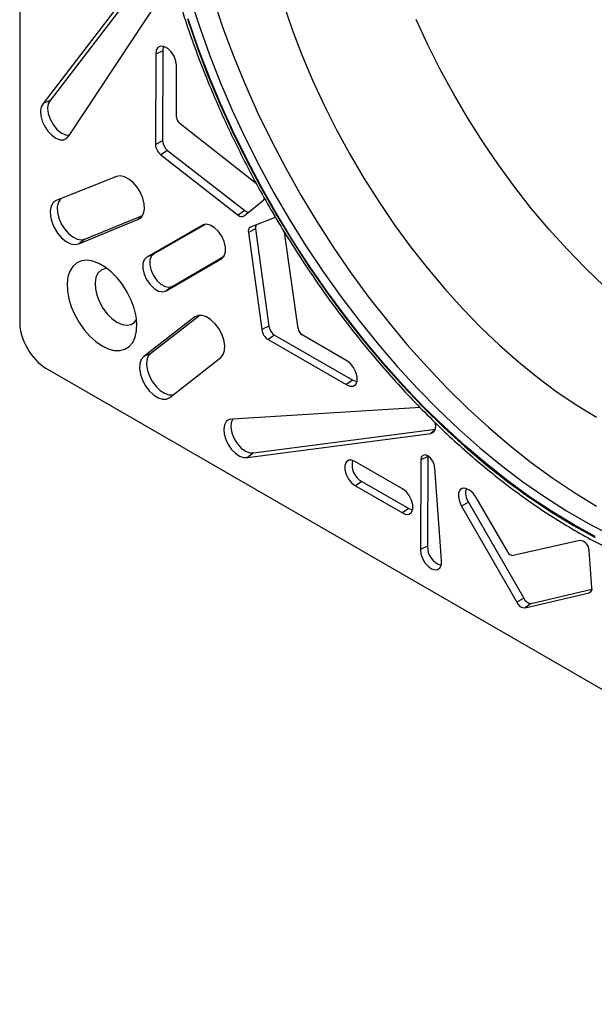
# Model space of a CAD drawing. Header units: inches. Extents: x 0.3 to 33.8, y 0.2 to 21.7.
# Tile 53 of 192: x 2.313 to 2.506, y 19.809 to 20.139. Entities that reach past the tile are written whole.
import ezdxf

# ---------------------------------------------------------------- set-up
doc = ezdxf.new("R2010")
doc.units = ezdxf.units.IN
doc.header["$MEASUREMENT"] = 0

msp = doc.modelspace()

# ---------------------------------------------------------------- linework, layer by layer
at = {"color": 7, "linetype": 'Continuous', "lineweight": 25}
for p, q in [((2.312930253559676, 20.4649974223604), (2.312930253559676, 20.03773566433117)), ((2.358627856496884, 20.16064796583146), (2.320845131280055, 20.11130297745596)), ((2.360677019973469, 20.16128684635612), (2.323215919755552, 20.11236190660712)), ((2.32950534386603, 20.10060523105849), (2.364451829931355, 20.15329977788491)), ((2.361032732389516, 20.12905624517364), (2.358629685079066, 20.12788628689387)), ((2.361032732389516, 20.12905624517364), (2.360963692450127, 20.0987391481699)), ((2.358629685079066, 20.12788628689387), (2.358560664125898, 20.09757752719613)), ((2.365668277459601, 20.10674222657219), (2.365631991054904, 20.12403763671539)), ((2.323215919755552, 20.11236190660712), (2.320845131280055, 20.11130297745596)), ((2.392551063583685, 20.08429412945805), (2.366832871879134, 20.10446643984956)), ((2.360963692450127, 20.0987391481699), (2.358560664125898, 20.09757752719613)), ((2.362636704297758, 20.09555445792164), (2.360398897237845, 20.09407409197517)), ((2.360398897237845, 20.09407409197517), (2.386392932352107, 20.07386247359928)), ((2.362636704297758, 20.09555445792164), (2.3886370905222, 20.07533790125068)), ((2.345439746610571, 20.08682584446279), (2.325192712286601, 20.07874146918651)), ((2.388315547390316, 20.07355369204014), (2.394966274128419, 20.07895229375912)), ((2.334842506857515, 20.0657402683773), (2.354228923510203, 20.07371662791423)), ((2.353896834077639, 20.07325093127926), (2.352851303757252, 20.07248945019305)), ((2.3886370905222, 20.07533790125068), (2.386392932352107, 20.07386247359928)), ((2.39847180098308, 20.07288054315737), (2.390471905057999, 20.06981877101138)), ((2.332759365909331, 20.06422281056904), (2.352851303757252, 20.07248945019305)), ((2.374415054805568, 20.07046339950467), (2.355607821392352, 20.05973486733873)), ((2.37545295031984, 20.07075582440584), (2.357953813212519, 20.06077349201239)), ((2.374815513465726, 20.0706406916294), (2.374415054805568, 20.07046339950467)), ((2.392178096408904, 20.06920469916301), (2.389778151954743, 20.06799910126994)), ((2.389778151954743, 20.06799910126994), (2.394286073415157, 20.03537978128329)), ((2.392178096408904, 20.06920469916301), (2.396687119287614, 20.03657740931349)), ((2.406502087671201, 20.03575734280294), (2.401892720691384, 20.06810114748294)), ((2.334842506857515, 20.0657402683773), (2.332759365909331, 20.06422281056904)), ((2.357953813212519, 20.06077349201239), (2.355607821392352, 20.05973486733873)), ((2.364226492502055, 20.04990890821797), (2.381617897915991, 20.06007499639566)), ((2.381199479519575, 20.05958094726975), (2.380846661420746, 20.05932353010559)), ((2.362153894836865, 20.04839673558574), (2.380846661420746, 20.05932353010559)), ((2.364226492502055, 20.04990890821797), (2.362153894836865, 20.04839673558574)), ((2.373573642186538, 20.04021264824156), (2.356973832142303, 20.02740768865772)), ((2.373004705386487, 20.0401580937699), (2.37182105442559, 20.039632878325)), ((2.37182105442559, 20.039632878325), (2.354617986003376, 20.02636257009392)), ((2.396687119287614, 20.03657740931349), (2.394286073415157, 20.03537978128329)), ((2.398608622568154, 20.03353621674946), (2.396401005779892, 20.03203613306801)), ((2.398608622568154, 20.03353621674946), (2.424897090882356, 20.01843993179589)), ((2.422849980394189, 20.02493317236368), (2.407890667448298, 20.03361090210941)), ((2.396401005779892, 20.03203613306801), (2.422682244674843, 20.01694399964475)), ((2.356973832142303, 20.02740768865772), (2.354617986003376, 20.02636257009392)), ((2.363408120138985, 20.01255044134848), (2.380530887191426, 20.02604620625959)), ((2.321767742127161, 20.0224286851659), (2.691767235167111, 19.80883252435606)), ((2.424897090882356, 20.01843993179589), (2.422682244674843, 20.01694399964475)), ((2.447600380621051, 20.00928226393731), (2.384497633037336, 20.00535579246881)), ((2.38943224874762, 19.9925066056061), (2.451052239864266, 20.00056423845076)), ((2.391534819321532, 19.99403010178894), (2.452629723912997, 20.00201907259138)), ((2.452317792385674, 20.00147826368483), (2.451052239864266, 20.00056423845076)), ((2.391534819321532, 19.99403010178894), (2.38943224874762, 19.9925066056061)), ((2.441531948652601, 19.98192671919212), (2.42582733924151, 19.99102590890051)), ((2.447699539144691, 19.99161138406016), (2.447586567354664, 19.96152444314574)), ((2.450102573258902, 19.99277519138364), (2.447699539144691, 19.99161138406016)), ((2.450102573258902, 19.99277519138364), (2.449989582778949, 19.96268327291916)), ((2.450108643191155, 19.99296562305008), (2.450102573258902, 19.99277519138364)), ((2.454629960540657, 19.95795401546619), (2.452443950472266, 19.98890137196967)), ((2.427937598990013, 19.98440918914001), (2.425729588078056, 19.98290933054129)), ((2.427937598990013, 19.98440918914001), (2.443740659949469, 19.97531873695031)), ((2.425729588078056, 19.98290933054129), (2.441529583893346, 19.97382064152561)), ((2.463777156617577, 19.97742135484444), (2.461433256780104, 19.9760624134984)), ((2.463777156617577, 19.97742135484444), (2.482306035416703, 19.94522496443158)), ((2.476911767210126, 19.96075181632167), (2.466308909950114, 19.979057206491)), ((2.443740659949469, 19.97531873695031), (2.441529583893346, 19.97382064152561)), ((2.461433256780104, 19.9760624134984), (2.479955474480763, 19.94387759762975)), ((2.501177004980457, 19.9646094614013), (2.478717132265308, 19.9595267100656)), ((2.449989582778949, 19.96268327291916), (2.447586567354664, 19.96152444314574)), ((2.505242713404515, 19.94866599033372), (2.504288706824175, 19.96117955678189)), ((2.484846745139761, 19.94344351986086), (2.505245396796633, 19.94826690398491)), ((2.504974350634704, 19.94749912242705), (2.50431354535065, 19.94702031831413)), ((2.482306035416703, 19.94522496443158), (2.479955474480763, 19.94387759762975)), ((2.482749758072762, 19.9419214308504), (2.50431354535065, 19.94702031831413)), ((2.484846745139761, 19.94344351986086), (2.482749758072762, 19.9419214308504))]:
    msp.add_line(p, q, dxfattribs=at)
at = {"color": 7, "linetype": 'Continuous', "lineweight": 25, "flags": 128}
for points in [[(2.37015305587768, 20.14694458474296), (2.373205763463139, 20.13746328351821), (2.376601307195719, 20.12797744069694), (2.38033053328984, 20.11851262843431), (2.384383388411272, 20.10909436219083), (2.388748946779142, 20.09974803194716), (2.393415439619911, 20.09049883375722), (2.398370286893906, 20.08137170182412), (2.403600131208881, 20.07239124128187), (2.409090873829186, 20.06358166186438), (2.414827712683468, 20.05496671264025), (2.420795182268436, 20.04656961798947), (2.426977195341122, 20.03841301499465), (2.433357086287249, 20.03051889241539), (2.439917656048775, 20.02290853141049), (2.446641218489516, 20.01560244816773), (2.453509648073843, 20.00862033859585), (2.460504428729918, 20.00198102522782), (2.467606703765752, 19.99570240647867), (2.474797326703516, 19.9898014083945), (2.482056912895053, 19.98429393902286), (2.48936589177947, 19.97919484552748), (2.496704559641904, 19.9745178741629), (2.504053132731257, 19.97027563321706), (2.511391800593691, 19.96647955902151)], [(2.378126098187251, 20.14588912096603), (2.381348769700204, 20.13640982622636), (2.384909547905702, 20.12693877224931), (2.388798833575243, 20.11750149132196), (2.393006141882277, 20.1081234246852), (2.39752013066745, 20.09882985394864), (2.402328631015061, 20.08964583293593), (2.407418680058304, 20.080596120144), (2.412776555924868, 20.07170511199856), (2.418387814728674, 20.06299677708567), (2.424237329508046, 20.05449459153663), (2.43030933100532, 20.04622147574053), (2.436587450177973, 20.03819973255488), (2.443054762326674, 20.03045098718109), (2.449693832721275, 20.02299612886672), (2.456486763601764, 20.01585525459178), (2.463415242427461, 20.00904761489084), (2.470460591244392, 20.00259156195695), (2.477603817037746, 19.99650450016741), (2.484825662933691, 19.99080283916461), (2.492106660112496, 19.98550194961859), (2.499427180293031, 19.98061612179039), (2.506767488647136, 19.97615852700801)], [(2.40160315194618, 20.14471702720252), (2.404516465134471, 20.13619279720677), (2.407763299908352, 20.12767924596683), (2.411333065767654, 20.11920414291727), (2.415214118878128, 20.11079513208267), (2.419393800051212, 20.10247964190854), (2.423858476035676, 20.09428479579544), (2.428593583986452, 20.08623732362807), (2.433583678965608, 20.07836347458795), (2.438812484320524, 20.07068893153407), (2.444262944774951, 20.06323872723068), (2.449917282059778, 20.05603716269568), (2.455757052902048, 20.04910772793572), (2.461763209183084, 20.0424730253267), (2.46791616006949, 20.03615469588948), (2.474195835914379, 20.03017334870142), (2.48058175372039, 20.02454849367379), (2.487053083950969, 20.01929847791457), (2.493588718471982, 20.01444042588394), (2.500167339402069, 20.00999018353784), (2.506767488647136, 20.00596226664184)], [(2.369279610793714, 20.13974979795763), (2.372576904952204, 20.13022857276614), (2.376209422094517, 20.12071993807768), (2.380167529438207, 20.11124910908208), (2.384440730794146, 20.10184120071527), (2.389017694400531, 20.09252116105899), (2.393886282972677, 20.08331370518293), (2.399033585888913, 20.07424324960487), (2.404445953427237, 20.06533384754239), (2.410109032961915, 20.05660912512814), (2.416007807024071, 20.04809221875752), (2.422126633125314, 20.03980571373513), (2.428449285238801, 20.03177158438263), (2.43495899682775, 20.02401113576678), (2.441638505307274, 20.01654494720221), (2.44847009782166, 20.00939281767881), (2.455435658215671, 20.00257371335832), (2.462516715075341, 19.99610571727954), (2.469694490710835, 19.99000598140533), (2.476949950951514, 19.98429068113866), (2.484263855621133, 19.97897497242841), (2.491616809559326, 19.97407295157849), (2.498989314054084, 19.96959761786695)], [(2.498989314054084, 19.96990667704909), (2.491630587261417, 19.97437364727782), (2.484291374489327, 19.97926650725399), (2.476991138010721, 19.98457228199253), (2.469749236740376, 19.99027690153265), (2.462584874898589, 19.99636523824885), (2.455517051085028, 20.00282114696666), (2.448564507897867, 20.00962750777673), (2.441745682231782, 20.01676627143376), (2.435078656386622, 20.02421850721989), (2.428581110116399, 20.03196445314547), (2.422270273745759, 20.03998356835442), (2.416162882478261, 20.04825458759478), (2.410275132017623, 20.05675557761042), (2.404622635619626, 20.06546399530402), (2.399220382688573, 20.07435674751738), (2.394082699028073, 20.08341025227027), (2.389223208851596, 20.09260050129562), (2.384654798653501, 20.10190312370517), (2.380389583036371, 20.1112934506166), (2.376438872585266, 20.12074658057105), (2.372813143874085, 20.13023744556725), (2.369522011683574, 20.13974087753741)], [(2.542122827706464, 20.025659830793), (2.535487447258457, 20.02970924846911), (2.528873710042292, 20.03418324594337), (2.522303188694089, 20.03906722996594), (2.515797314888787, 20.0443452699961), (2.509377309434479, 20.05000015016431), (2.503064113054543, 20.05601342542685), (2.49687831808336, 20.06236548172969), (2.490840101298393, 20.06903559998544), (2.484969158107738, 20.07600202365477), (2.479284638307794, 20.08324202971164), (2.473805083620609, 20.09073200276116), (2.468548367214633, 20.09844751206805), (2.463531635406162, 20.10636339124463), (2.458771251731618, 20.11445382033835), (2.454282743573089, 20.12269241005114), (2.450080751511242, 20.13105228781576), (2.446178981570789, 20.13950618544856)], [(2.365631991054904, 20.12403763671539), (2.365420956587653, 20.12557121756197), (2.364797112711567, 20.12716968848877), (2.363838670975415, 20.12863264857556), (2.362665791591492, 20.12977668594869), (2.361425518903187, 20.13045837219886), (2.360273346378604, 20.13059224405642), (2.359353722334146, 20.13016151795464), (2.358781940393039, 20.12922019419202), (2.358629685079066, 20.12788628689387)], [(2.36124542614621, 20.13051401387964), (2.36117486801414, 20.13031860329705), (2.361032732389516, 20.12905624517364)], [(2.320845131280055, 20.11130297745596), (2.320196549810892, 20.11025080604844), (2.319913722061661, 20.10883628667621), (2.320018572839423, 20.10716907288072), (2.320502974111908, 20.10537840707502), (2.321329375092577, 20.103603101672), (2.322433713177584, 20.10198077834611), (2.323730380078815, 20.10063719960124), (2.325118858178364, 20.09967651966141), (2.32649151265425, 20.09917321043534), (2.327741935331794, 20.09916628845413), (2.3287731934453, 20.09965629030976), (2.32950534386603, 20.10060523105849)], [(2.323215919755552, 20.11236190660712), (2.322550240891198, 20.11124055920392), (2.322306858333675, 20.109714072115), (2.322508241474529, 20.10792337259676), (2.323135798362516, 20.10603378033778), (2.324131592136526, 20.10421974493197), (2.325403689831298, 20.10264874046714), (2.326834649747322, 20.10146580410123), (2.328292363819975, 20.10078014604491), (2.329530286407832, 20.10064284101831)], [(2.352851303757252, 20.07248945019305), (2.353846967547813, 20.07319436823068), (2.354522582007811, 20.07433761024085), (2.354832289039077, 20.07584157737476), (2.354755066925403, 20.07760418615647), (2.354296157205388, 20.07950579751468), (2.353486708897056, 20.0814173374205), (2.352381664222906, 20.08320905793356), (2.351056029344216, 20.08475934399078), (2.349599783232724, 20.08596296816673), (2.348111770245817, 20.08673823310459), (2.346692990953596, 20.08703251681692), (2.345439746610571, 20.08682584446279)], [(2.326912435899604, 20.07942813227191), (2.326538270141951, 20.07908725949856), (2.325866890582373, 20.07796275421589), (2.325559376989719, 20.07647854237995), (2.325636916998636, 20.07473688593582), (2.326094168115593, 20.07285778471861), (2.326899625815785, 20.07097070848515), (2.327997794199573, 20.06920567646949), (2.329313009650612, 20.0676842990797), (2.330754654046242, 20.06651139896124), (2.332223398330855, 20.06576778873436), (2.333618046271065, 20.06550470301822), (2.334842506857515, 20.0657402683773)], [(2.325192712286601, 20.07874146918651), (2.324169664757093, 20.078030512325), (2.323475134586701, 20.07686734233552), (2.323156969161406, 20.07533209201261), (2.323237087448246, 20.07353052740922), (2.32370996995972, 20.07158676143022), (2.324543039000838, 20.06963470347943), (2.32567890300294, 20.06780883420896), (2.327039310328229, 20.06623494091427), (2.328530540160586, 20.06502145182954), (2.330049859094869, 20.06425196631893), (2.331492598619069, 20.06397949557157), (2.332759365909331, 20.06422281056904)], [(2.394966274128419, 20.07895229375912), (2.395242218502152, 20.07929718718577), (2.39526878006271, 20.07935145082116)], [(2.399000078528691, 20.07293978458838), (2.398908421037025, 20.07294713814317), (2.39847180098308, 20.07288054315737)], [(2.380846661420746, 20.05932353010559), (2.381678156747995, 20.06017288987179), (2.382114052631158, 20.06148195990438), (2.382111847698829, 20.06312310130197), (2.381671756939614, 20.06493629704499), (2.380836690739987, 20.06674475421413), (2.3796880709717, 20.06837214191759), (2.378337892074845, 20.06965978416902), (2.376917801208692, 20.07048213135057), (2.375566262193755, 20.07075900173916), (2.374415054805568, 20.07046339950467)], [(2.355607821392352, 20.05973486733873), (2.354751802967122, 20.0588761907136), (2.354300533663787, 20.05754429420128), (2.354298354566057, 20.05587004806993), (2.354745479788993, 20.05401796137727), (2.355597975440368, 20.0521700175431), (2.356772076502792, 20.05050779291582), (2.358152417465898, 20.04919461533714), (2.359603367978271, 20.04835951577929), (2.360982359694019, 20.04808454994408), (2.362153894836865, 20.04839673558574)], [(2.357953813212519, 20.06077349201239), (2.357133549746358, 20.05995067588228), (2.356701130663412, 20.05867440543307), (2.356699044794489, 20.05707008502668), (2.357127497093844, 20.05529535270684), (2.357944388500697, 20.05352459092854), (2.359069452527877, 20.05193179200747), (2.360392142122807, 20.05067346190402), (2.361782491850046, 20.04987324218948), (2.363103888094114, 20.04960976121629), (2.364226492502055, 20.04990890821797)], [(2.340597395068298, 20.02995297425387), (2.342693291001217, 20.02896086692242), (2.344721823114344, 20.02843630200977), (2.34661779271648, 20.02839613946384), (2.348320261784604, 20.02884167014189), (2.349774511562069, 20.02975857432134), (2.350933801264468, 20.03111738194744), (2.3517608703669, 20.03287441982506), (2.352229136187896, 20.03497321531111), (2.352323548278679, 20.03734631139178), (2.35204107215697, 20.03991743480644), (2.351390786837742, 20.04260394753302), (2.350393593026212, 20.04531950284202), (2.349081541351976, 20.04797682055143), (2.347496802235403, 20.05049049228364), (2.345690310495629, 20.05277972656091), (2.343720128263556, 20.05477094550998), (2.341649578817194, 20.05640014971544), (2.339545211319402, 20.05761497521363), (2.337474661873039, 20.05837637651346), (2.335504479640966, 20.05865988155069), (2.333697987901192, 20.05845637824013), (2.33211324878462, 20.05777240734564), (2.330801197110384, 20.05662995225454), (2.329804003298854, 20.05506573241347), (2.329153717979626, 20.05313002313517), (2.328871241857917, 20.05088503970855), (2.3289656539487, 20.04840293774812), (2.329433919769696, 20.04576349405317), (2.330260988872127, 20.04305154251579), (2.331420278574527, 20.04035424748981), (2.332874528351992, 20.03775830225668), (2.334576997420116, 20.03534714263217), (2.336472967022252, 20.0331982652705), (2.338501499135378, 20.03138073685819), (2.340597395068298, 20.02995297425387)], [(2.342316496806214, 20.05592355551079), (2.341571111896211, 20.05585717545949), (2.340260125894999, 20.05534369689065), (2.339238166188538, 20.05434848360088), (2.338560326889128, 20.05292518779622), (2.338263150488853, 20.05115053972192), (2.338362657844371, 20.04912021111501), (2.338853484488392, 20.04694365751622), (2.339709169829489, 20.04473821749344), (2.340883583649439, 20.04262278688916), (2.342313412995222, 20.04071140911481), (2.34392157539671, 20.03910712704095), (2.345621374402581, 20.03789642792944)], [(2.380530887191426, 20.02604620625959), (2.381336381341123, 20.02702840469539), (2.381790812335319, 20.02840442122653), (2.381863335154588, 20.03008085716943), (2.381549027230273, 20.03194392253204), (2.380869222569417, 20.03386715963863), (2.379870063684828, 20.03572002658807), (2.378619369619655, 20.03737675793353), (2.377202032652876, 20.03872490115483), (2.375714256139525, 20.03967294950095), (2.374257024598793, 20.04015655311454), (2.372929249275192, 20.04014288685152), (2.37182105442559, 20.039632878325)], [(2.345621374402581, 20.03789642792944), (2.347321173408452, 20.03714458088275), (2.348929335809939, 20.03689211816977), (2.350359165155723, 20.03715265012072), (2.351533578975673, 20.03791213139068), (2.352209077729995, 20.03878724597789)], [(2.356973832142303, 20.02740768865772), (2.356157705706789, 20.02646486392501), (2.355688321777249, 20.02512534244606), (2.355598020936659, 20.02348141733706), (2.355893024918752, 20.0216463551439), (2.356553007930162, 20.01974659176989), (2.357532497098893, 20.01791302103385), (2.358764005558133, 20.01627197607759), (2.360162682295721, 20.01493652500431), (2.361632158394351, 20.01399868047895), (2.36307118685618, 20.01352306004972), (2.364380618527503, 20.01354243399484), (2.364860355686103, 20.01369505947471)], [(2.354617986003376, 20.02636257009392), (2.353773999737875, 20.02538697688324), (2.353288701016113, 20.0240011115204), (2.353195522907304, 20.0223004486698), (2.353500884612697, 20.02040214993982), (2.354183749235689, 20.0184369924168), (2.355197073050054, 20.01654035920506), (2.356471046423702, 20.01484291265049), (2.357917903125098, 20.01346159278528), (2.359437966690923, 20.01249156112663), (2.36092651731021, 20.01199964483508), (2.362281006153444, 20.01201973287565), (2.363408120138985, 20.01255044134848)], [(2.422682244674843, 20.01694399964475), (2.423913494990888, 20.01640903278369), (2.425014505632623, 20.01643370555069), (2.425847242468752, 20.01701492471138), (2.426307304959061, 20.01807982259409), (2.426337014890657, 20.01949489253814), (2.42593264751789, 20.02108272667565), (2.42514489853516, 20.02264425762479), (2.424072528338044, 20.02398371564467), (2.422849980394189, 20.02493317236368)], [(2.424897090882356, 20.01843993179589), (2.426061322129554, 20.01793196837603), (2.426265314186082, 20.01789546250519)], [(2.384497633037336, 20.00535579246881), (2.383309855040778, 20.00519602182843), (2.382369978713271, 20.00454774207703), (2.381750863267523, 20.00346120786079), (2.381500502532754, 20.00202064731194), (2.381638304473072, 20.00033773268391), (2.382153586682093, 19.9985429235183), (2.383006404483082, 19.99677535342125), (2.38413064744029, 19.9951720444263), (2.385439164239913, 19.99385728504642), (2.386830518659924, 19.99293299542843), (2.388196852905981, 19.99247082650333), (2.38943224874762, 19.9925066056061)], [(2.384543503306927, 20.00535864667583), (2.384043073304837, 20.00421708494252), (2.383908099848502, 20.00261168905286), (2.384217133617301, 20.00078086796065), (2.38494164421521, 19.9988936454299), (2.386014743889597, 19.99712425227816), (2.387337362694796, 19.99563604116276), (2.388787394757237, 19.9945664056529), (2.390230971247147, 19.99401409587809), (2.391534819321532, 19.99403010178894)], [(2.451052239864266, 20.00056423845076), (2.451959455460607, 20.00092049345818), (2.452548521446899, 20.00176751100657), (2.452747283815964, 20.00300154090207), (2.452602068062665, 20.00418969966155)], [(2.42582733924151, 19.99102590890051), (2.42458622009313, 19.99154832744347), (2.42348125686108, 19.99150531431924), (2.422650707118, 19.99090225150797), (2.422198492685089, 19.98981459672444), (2.422181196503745, 19.98837844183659), (2.422600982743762, 19.98677348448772), (2.423405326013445, 19.98520054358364), (2.424493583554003, 19.98385643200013), (2.425729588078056, 19.98290933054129)], [(2.452443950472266, 19.98890137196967), (2.452256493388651, 19.99005416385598), (2.451737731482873, 19.99123632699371), (2.450966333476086, 19.99226858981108), (2.450059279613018, 19.9929944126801), (2.44915412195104, 19.99330372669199), (2.448388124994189, 19.99314962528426), (2.447877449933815, 19.99255547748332), (2.447699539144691, 19.99161138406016)], [(2.441529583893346, 19.97382064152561), (2.442744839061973, 19.97334636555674), (2.443817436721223, 19.97342493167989), (2.444615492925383, 19.9740466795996), (2.445040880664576, 19.97513516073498), (2.445041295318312, 19.97655653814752), (2.444616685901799, 19.97813604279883), (2.443819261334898, 19.97967946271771), (2.44274707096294, 19.98099702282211), (2.441531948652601, 19.98192671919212)], [(2.466308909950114, 19.979057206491), (2.465301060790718, 19.98046222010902), (2.464108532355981, 19.98151912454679), (2.462879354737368, 19.98209672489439), (2.461766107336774, 19.98212332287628), (2.460906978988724, 19.98159561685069), (2.46040861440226, 19.98057911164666), (2.460332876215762, 19.97919998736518), (2.460689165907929, 19.97762943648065), (2.461433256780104, 19.9760624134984)], [(2.443740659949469, 19.97531873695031), (2.444889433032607, 19.974869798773), (2.444981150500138, 19.97485564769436)], [(2.50634804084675, 19.96587744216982), (2.498989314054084, 19.96990667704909)], [(2.498989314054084, 19.96959761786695), (2.506361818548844, 19.96556083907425)], [(2.447586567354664, 19.96152444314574), (2.447734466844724, 19.96008528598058), (2.448259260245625, 19.95855977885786), (2.449102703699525, 19.9571172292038), (2.450171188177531, 19.9559177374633), (2.451346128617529, 19.95509442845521), (2.452497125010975, 19.95473867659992), (2.453496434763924, 19.95488996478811), (2.454233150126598, 19.95553150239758), (2.454625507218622, 19.95659208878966), (2.454629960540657, 19.95795401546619)]]:
    msp.add_lwpolyline(points, dxfattribs=at)
at = {"color": 7, "linetype": 'Continuous', "lineweight": 25}
for centre, radius, start, end in [((2.368794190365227, 20.10690598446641), 0.00313019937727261, 182.9988253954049, 231.2017937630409), ((2.363149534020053, 20.09775130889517), 0.004592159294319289, 182.1687697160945, 233.2027268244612), ((2.365126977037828, 20.09889445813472), 0.004166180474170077, 182.1364095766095, 233.2921347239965), ((2.387547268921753, 20.07490996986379), 0.00155876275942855, 222.2219957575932, 299.5298610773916), ((2.389841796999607, 20.07663790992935), 0.001772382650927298, 227.179002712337, 273.0027419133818), ((2.391262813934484, 20.06847515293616), 0.001559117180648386, 120.4828174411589, 197.7782662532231), ((2.393905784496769, 20.06959813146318), 0.001771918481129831, 146.9452048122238, 192.8287317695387), ((2.400824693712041, 20.03706401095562), 0.00416608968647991, 186.7074899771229, 237.8640002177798), ((2.398845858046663, 20.03592325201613), 0.004592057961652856, 186.796894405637, 237.8316444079), ((2.409595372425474, 20.03623608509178), 0.003130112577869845, 188.7977661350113, 237.0016700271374), ((2.430976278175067, 19.99002610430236), 0.006386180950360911, 166.5996715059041, 241.5871794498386), ((2.468111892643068, 19.98061638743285), 0.005384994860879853, 164.1950931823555, 216.3930594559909), ((2.50082745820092, 19.96116588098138), 0.003461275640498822, 0.2263811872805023, 84.20394199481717), ((2.456325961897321, 19.9623645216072), 0.006344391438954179, 177.1201655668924, 253.8108534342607), ((2.478754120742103, 19.96152399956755), 0.001997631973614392, 202.7399565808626, 268.9390414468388), ((2.503931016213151, 19.94832144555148), 0.001356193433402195, 286.3832441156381, 14.71746824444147), ((2.482766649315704, 19.94491938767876), 0.002998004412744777, 200.3341439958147, 269.6771845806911), ((2.48486108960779, 19.94616649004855), 0.002723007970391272, 200.2286080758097, 269.6981715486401)]:
    msp.add_arc(centre, radius, start, end, dxfattribs=at)
msp.add_ellipse((2.321770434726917, 20.03263544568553), major_axis=(-0.006249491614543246, 0.01082561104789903), ratio=0.5775574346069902, start_param=0.7856317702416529, end_param=2.35612351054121, dxfattribs=at)
for points, knots in [([(2.421001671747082, 20.3167969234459), (2.421791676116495, 20.31696871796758), (2.424465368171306, 20.31755013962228), (2.429224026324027, 20.31808475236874), (2.435252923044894, 20.31840912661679), (2.441448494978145, 20.3182710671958), (2.44778117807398, 20.31770440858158), (2.454240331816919, 20.31670199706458), (2.46081000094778, 20.31526868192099), (2.467475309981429, 20.31340715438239), (2.474220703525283, 20.31112177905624), (2.481030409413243, 20.30841762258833), (2.487888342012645, 20.30530076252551), (2.494778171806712, 20.30177824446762), (2.501683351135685, 20.29785812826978), (2.508587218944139, 20.29354946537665), (2.515473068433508, 20.288862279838), (2.522324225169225, 20.28380752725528), (2.529124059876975, 20.27839709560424), (2.535856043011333, 20.2726437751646), (2.542503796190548, 20.2665612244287), (2.549051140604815, 20.26016393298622), (2.555482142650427, 20.25346718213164), (2.561781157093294, 20.24648700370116), (2.567932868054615, 20.23924013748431), (2.573922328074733, 20.23174398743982), (2.579734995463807, 20.22401657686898), (2.585356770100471, 20.21607650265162), (2.590774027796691, 20.20794288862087), (2.595973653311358, 20.19963533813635), (2.600943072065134, 20.19117388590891), (2.605670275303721, 20.18257895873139), (2.610143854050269, 20.17387132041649), (2.614353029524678, 20.16507201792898), (2.618287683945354, 20.15620232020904), (2.621938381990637, 20.14728367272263), (2.625296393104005, 20.13833764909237), (2.628353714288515, 20.12938589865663), (2.631103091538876, 20.12045009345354), (2.633538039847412, 20.11155187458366), (2.635652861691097, 20.10271279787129), (2.637442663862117, 20.0939542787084), (2.638903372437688, 20.08529753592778), (2.640031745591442, 20.07676353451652), (2.640825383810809, 20.06837292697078), (2.641282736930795, 20.06014599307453), (2.641403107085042, 20.05210257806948), (2.641186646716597, 20.04426202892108), (2.64063435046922, 20.03664314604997), (2.639748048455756, 20.02926414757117), (2.638530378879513, 20.02214257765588), (2.636984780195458, 20.01529518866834), (2.63511531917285, 20.00873801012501), (2.632927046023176, 20.00248576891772), (2.630424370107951, 19.99655398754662), (2.627616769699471, 19.99095105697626), (2.624497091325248, 19.98570790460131), (2.621487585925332, 19.98130200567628), (2.61939978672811, 19.9788111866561), (2.618557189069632, 19.97780593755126)], [0, 0, 0, 0, 0.00752648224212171, 0.02547263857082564, 0.04339296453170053, 0.0612881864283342, 0.07916071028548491, 0.09701390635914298, 0.1148515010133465, 0.1326771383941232, 0.1504941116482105, 0.1683052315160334, 0.1861127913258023, 0.2039185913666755, 0.221723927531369, 0.2395295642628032, 0.2573362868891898, 0.2751446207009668, 0.2929548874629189, 0.3107672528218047, 0.3285817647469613, 0.3463983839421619, 0.3642170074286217, 0.3820374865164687, 0.399859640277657, 0.4176832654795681, 0.4355081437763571, 0.4533340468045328, 0.4711607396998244, 0.4889879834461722, 0.5068155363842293, 0.5246431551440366, 0.5424705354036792, 0.5602974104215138, 0.5781235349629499, 0.5959486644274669, 0.6137725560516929, 0.6315949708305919, 0.6494156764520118, 0.6672344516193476, 0.6850510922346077, 0.7028654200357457, 0.7206772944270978, 0.7384866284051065, 0.7562934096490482, 0.7740977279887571, 0.791899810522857, 0.8097000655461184, 0.8274991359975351, 0.845297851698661, 0.8630971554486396, 0.880898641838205, 0.8987043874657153, 0.9165169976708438, 0.9343396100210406, 0.952175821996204, 0.9700295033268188, 0.9879044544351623, 1, 1, 1, 1]), ([(2.356973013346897, 20.24794437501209), (2.356744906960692, 20.2466633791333), (2.356080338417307, 20.24293130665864), (2.35535396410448, 20.23647550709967), (2.35477055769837, 20.2286160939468), (2.354550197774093, 20.22053128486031), (2.354670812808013, 20.21225675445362), (2.355137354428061, 20.20380778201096), (2.355946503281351, 20.1952053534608), (2.357096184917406, 20.18646914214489), (2.358583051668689, 20.17761943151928), (2.360403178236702, 20.16867658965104), (2.362551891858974, 20.15966117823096), (2.365023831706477, 20.15059388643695), (2.367812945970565, 20.14149550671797), (2.370912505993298, 20.13238689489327), (2.374315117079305, 20.12328893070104), (2.378012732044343, 20.11422247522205), (2.381996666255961, 20.10520832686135), (2.386257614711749, 20.09626717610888), (2.390785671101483, 20.08741955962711), (2.395570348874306, 20.07868581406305), (2.400600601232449, 20.07008603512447), (2.405864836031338, 20.06164004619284), (2.411350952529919, 20.05336733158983), (2.417046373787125, 20.04528698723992), (2.422938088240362, 20.03741766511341), (2.429012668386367, 20.02977755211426), (2.435256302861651, 20.02238433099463), (2.441654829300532, 20.01525514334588), (2.448193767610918, 20.00840655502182), (2.454858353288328, 20.00185452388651), (2.461633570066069, 19.99561437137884), (2.468504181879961, 19.98970075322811), (2.47545476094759, 19.98412764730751), (2.482469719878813, 19.97890829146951), (2.489533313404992, 19.97405532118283), (2.496629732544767, 19.96958017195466), (2.503742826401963, 19.965495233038), (2.510857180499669, 19.96180572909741), (2.517953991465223, 19.95853998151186), (2.524392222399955, 19.95589671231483), (2.52843561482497, 19.95453670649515), (2.530142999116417, 19.95396242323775)], [0, 0, 0, 0, 0.01298857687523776, 0.03784111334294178, 0.06270322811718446, 0.08757022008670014, 0.1124380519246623, 0.1373037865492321, 0.1621657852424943, 0.1870229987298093, 0.2118748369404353, 0.236721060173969, 0.2615616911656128, 0.2863969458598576, 0.311227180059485, 0.3360528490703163, 0.360874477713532, 0.3856926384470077, 0.4105079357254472, 0.4353209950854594, 0.460132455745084, 0.4849429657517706, 0.5097531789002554, 0.5345637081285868, 0.5593750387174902, 0.5841878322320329, 0.6090027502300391, 0.6338204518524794, 0.6586415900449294, 0.683466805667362, 0.7082967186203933, 0.7331319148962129, 0.7579729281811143, 0.7828202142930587, 0.8076741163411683, 0.8325348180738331, 0.8574022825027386, 0.8822761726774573, 0.9071557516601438, 0.9320397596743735, 0.9569262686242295, 0.9818114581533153, 1, 1, 1, 1])]:
    msp.add_open_spline(points, degree=3, knots=knots, dxfattribs=at)

doc.saveas('drawing.dxf')
